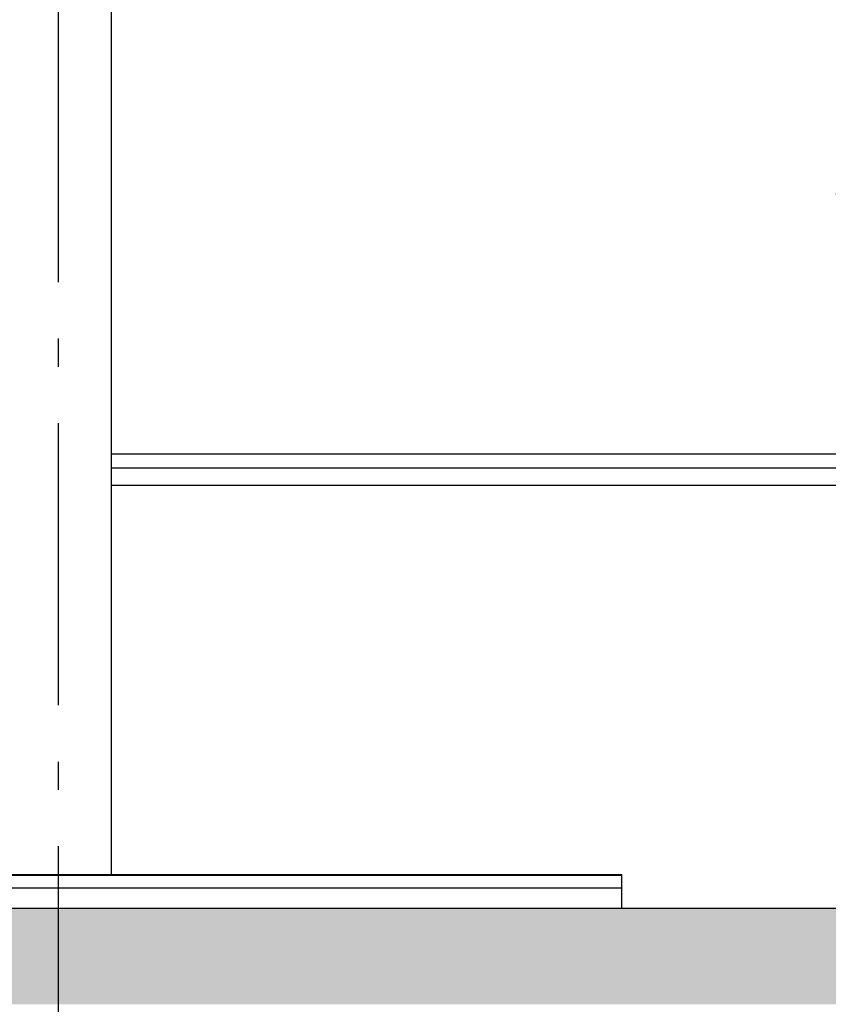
# Model space of a CAD drawing. Header units: millimetres. Extents: x -8544 to 51179, y -2070 to 39312.
# Tile 97 of 165: x 22149 to 23583, y 6070 to 7815. Entities that reach past the tile are written whole.
import ezdxf
from ezdxf.enums import TextEntityAlignment as Align

# ---------------------------------------------------------------- set-up
doc = ezdxf.new("R2010")
doc.units = ezdxf.units.MM
doc.header["$LTSCALE"] = 0.5
doc.header["$MEASUREMENT"] = 0
doc.linetypes.add('Akselinje', pattern=[1500, 1000, -200, 100, -200])
doc.linetypes.add('PLINE', pattern=[0])
for name, color, linetype in [('222- Søyler', 7, 'Continuous'), ('232- Ikke-bærende yttervegger(Nye konstruksjoner)', 7, 'Continuous'), ('251- Frittbærende dekker', 7, 'Continuous'), ('251- Frittbærende dekker (Skravur)', 7, 'Continuous'), ('251- Frittbærende dekker(Nye konstruksjoner)', 7, 'Continuous'), ('253- Oppforet gulv_ påstøp(Nye konstruksjoner)', 7, 'Continuous'), ('82-- Modullinjer', 7, 'Continuous'), ('832- Tekst bygning(Nye konstruksjoner)', 7, 'Continuous')]:
    doc.layers.add(name, color=color, linetype=linetype)
doc.styles.add('GENERATED_STYLE_1', font='arial.ttf')
doc.dimstyles.new('GENERATED_STYLE__2', dxfattribs={"dimtxt": 0.18, "dimasz": 182.4, "dimexe": 0.18, "dimexo": 0.0625, "dimgap": 0, "dimtad": 0, "dimtih": 1, "dimtoh": 1, "dimdec": 4, "dimzin": 0, "dimdsep": 46, "dimcen": 0.09, "dimadec": 0, "dimazin": 0, "dimtfac": 1, "dimtdec": 4, "dimtmove": 0, "dimatfit": 3, "dimldrblk": 'ARROWHEAD_5', "dimfxl": 1, "dimtolj": 1, "dimtzin": 0, "dimarcsym": 0})

# ---------------------------------------------------------------- blocks, each defined once
blk = doc.blocks.new('Standard grid marker[4]', base_point=(22216.9, 12550))
at = {"layer": '82-- Modullinjer', "linetype": 'Akselinje'}
blk.add_line((22216.9, 12350), (22216.9, 1550), dxfattribs=at)
at = {"layer": '82-- Modullinjer', "style": 'GENERATED_STYLE_1'}
for tag, p in [('AC_MarkerText_1_0', (22216.9, 12887.5)), ('AC_MarkerText_1_1', (22216.9, 1187.5))]:
    blk.add_attdef(tag, text='', height=175, rotation=360, dxfattribs=at).set_placement(p, align=Align.TOP_CENTER)
blk = doc.blocks.new('ARROWHEAD_5')
at = {"linetype": 'Continuous'}
blk.add_hatch(color=256, dxfattribs=at).paths.add_polyline_path([(-1, 0.2679), (0, 0), (-1, -0.2679)])
blk.add_line((0, 0), (-1, 0), dxfattribs=at)

msp = doc.modelspace()

# ---------------------------------------------------------------- hatches: boundary and pattern name
at = {"layer": '251- Frittbærende dekker (Skravur)', "linetype": 'Continuous'}
h = msp.add_hatch(dxfattribs=at)
h.set_pattern_fill('Betong_strukturell', color=256, style=0, pattern_type=2)
h.set_pattern_definition([(0, (0, 0), (0, 311.769), [30, -150]), (0, (90, 155.9), (0, 311.769), [30, -150]), (60, (0, 0), (-270, 155.8846), [30, -150]), (60, (180, 0), (-270, 155.8846), [30, -150]), (120, (30, 0), (270, 155.8846), [30, -150]), (120, (210, 0), (270, 155.8846), [30, -150]), (0, (0, 30), (0, 60), [0, -60, 0, -90]), (45, (30, 30), (-42.42641, 42.42641), [0, -45, 0, -75])])
h.paths.add_polyline_path([(25891.9, 6240), (12116.9, 6240), (12116.9, 6070), (25891.9, 6070)])

# ---------------------------------------------------------------- linework, layer by layer
at = {"layer": '222- Søyler', "linetype": 'PLINE'}
msp.add_line((22311.9, 6300), (22311.9, 8064.8), dxfattribs=at)
at = {"layer": '232- Ikke-bærende yttervegger(Nye konstruksjoner)', "linetype": 'PLINE'}
msp.add_line((22311.9, 6990), (25721.9, 6990), dxfattribs=at)
at = {"layer": '251- Frittbærende dekker', "linetype": 'PLINE'}
msp.add_line((25749.4, 6240), (15084.4, 6240), dxfattribs=at)
at = {"layer": '251- Frittbærende dekker(Nye konstruksjoner)', "linetype": 'PLINE'}
for p, q in [((22311.9, 7045.4), (25721.9, 7045.4)), ((25721.9, 7020.4), (22311.9, 7020.4))]:
    msp.add_line(p, q, dxfattribs=at)
at = {"layer": '253- Oppforet gulv_ påstøp(Nye konstruksjoner)', "linetype": 'PLINE'}
for p, q in [((17616.9, 6300), (23216.9, 6300)), ((23216.9, 6298), (23216.9, 6300)), ((23216.9, 6298), (17616.9, 6298)), ((23216.9, 6276), (23216.9, 6298)), ((23216.9, 6276), (17616.9, 6276)), ((23216.9, 6240), (23216.9, 6276))]:
    msp.add_line(p, q, dxfattribs=at)

# ---------------------------------------------------------------- block references
at = {"layer": '82-- Modullinjer', "linetype": 'PLINE'}
msp.add_blockref('Standard grid marker[4]', (22216.9, 12550), dxfattribs=at)

# ---------------------------------------------------------------- leaders
at = {"layer": '832- Tekst bygning(Nye konstruksjoner)', "linetype": 'PLINE', "annotation_type": 0, "has_hookline": 1, "hookline_direction": 1, "text_width": 1686.7}
msp.add_leader([(25749.4, 7460.4), (23596.1, 7505.8)], dimstyle='GENERATED_STYLE__2', dxfattribs=at)

doc.saveas('drawing.dxf')
